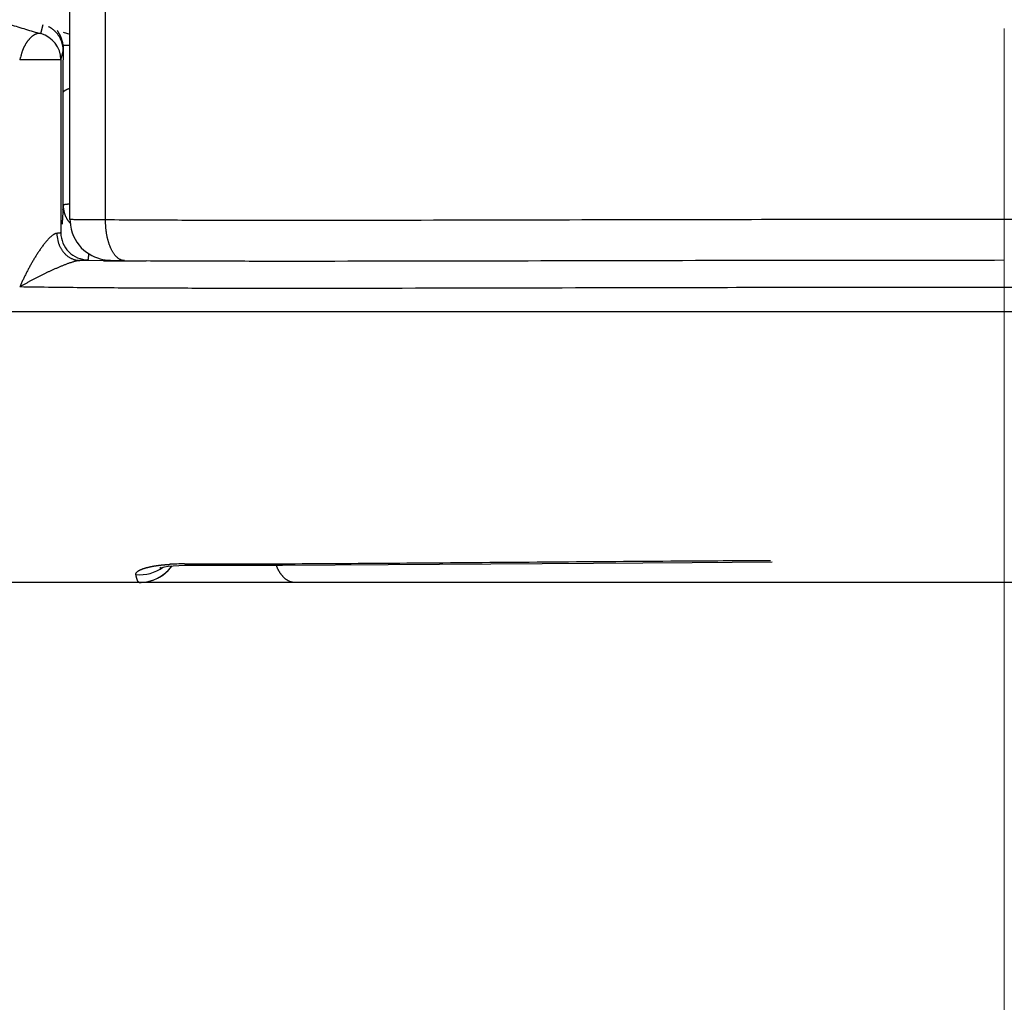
# Model space of a CAD drawing. Header units: millimetres. Extents: x 0 to 1076, y 0 to 742.
# Tile 114 of 127: x 723.98 to 731.25, y 363.5 to 370.75. Entities that reach past the tile are written whole.
import ezdxf

# ---------------------------------------------------------------- set-up
doc = ezdxf.new("R2010")
doc.units = ezdxf.units.MM
doc.header["$LTSCALE"] = 0.454724
doc.linetypes.add('CENTER', pattern=[50.8, 31.75, -6.35, 6.35, -6.35])
doc.layers.add('NoLayerName_001', color=7, linetype='Continuous')

msp = doc.modelspace()

# ---------------------------------------------------------------- linework, layer by layer
at = {"layer": 'NoLayerName_001', "color": 4, "linetype": 'CENTER', "lineweight": 13}
msp.add_line((731.25, 356.25), (731.25, 560), dxfattribs=at)
at = {"layer": 'NoLayerName_001', "color": 60, "linetype": 'Continuous', "lineweight": 25}
for p, q in [((724.35, 369.279018), (724.35, 395.35)), ((724.612963, 369.27566), (724.612963, 389.85)), ((724.134532, 370.650618), (724.151902, 370.717794)), ((724.298831, 370.660831), (724.35, 370.645965)), ((724.301918, 370.543458), (724.302291, 370.562393)), ((724.28265, 370.457496), (724.291328, 370.491108)), ((724.291328, 370.491108), (724.3, 370.524693)), ((724.3, 370.524677), (724.3, 370.500028)), ((724.28265, 370.457496), (723.978777, 370.457496)), ((724.28265, 370.457496), (724.28265, 369.181229)), ((724.3, 370.212571), (724.30022, 370.267163)), ((724.30022, 370.267163), (724.300458, 370.321671)), ((724.3, 369.383733), (724.3, 370.212571)), ((724.596488, 368.974908), (724.423716, 368.976567)), ((720.343477, 368.6), (742.156523, 368.599999)), ((725.196295, 366.737097), (725.233714, 366.737062)), ((725.201481, 366.727161), (725.233856, 366.727415)), ((725.233714, 366.737062), (725.39367, 366.737046)), ((728.217056, 366.74365), (728.944842, 366.748304)), ((728.944842, 366.748304), (729.535797, 366.751377)), ((725.012001, 366.640196), (725.034628, 366.654648)), ((742.25, 366.6), (720.25, 366.6))]:
    msp.add_line(p, q, dxfattribs=at)
for points in [[(724.350001, 369.279019), (724.350341, 369.264739), (724.353119, 369.23587), (724.358506, 369.208079)], [(724.358506, 369.208079), (724.366278, 369.181527), (724.376221, 369.156342), (724.38813, 369.132625), (724.401814, 369.110455), (724.417092, 369.089896), (724.43381, 369.070981), (724.451885, 369.05369), (724.471023, 369.038194), (724.491012, 369.02454), (724.511451, 369.012842), (724.531899, 369.003138), (724.552198, 368.995279), (724.572465, 368.989045), (724.591679, 368.984519), (724.609329, 368.981474), (724.624855, 368.979603), (724.63719, 368.978576), (724.648731, 368.97789), (724.661141, 368.97735), (724.67513, 368.976895), (724.691548, 368.976493), (724.710429, 368.976149), (724.75289, 368.975669)], [(725.019781, 366.71063), (725.013997, 366.708267), (725.01621, 366.708902), (725.027539, 366.711674)], [(725.027539, 366.711674), (725.047596, 366.715474), (725.076023, 366.719486), (725.111808, 366.723049), (725.154042, 366.725693), (725.201481, 366.727161)], [(725.034628, 366.654648), (725.055549, 366.670791), (725.074759, 366.688501)], [(725.074759, 366.688501), (725.09207, 366.707475), (725.103383, 366.72221)], [(725.233825, 366.727414), (725.919515, 366.728457), (726.699966, 366.732701), (728.217056, 366.74365)], [(724.861991, 366.599999), (724.876533, 366.600352), (724.906149, 366.603267), (724.934671, 366.608936), (724.961914, 366.617129), (724.98773, 366.627621), (725.012001, 366.640196)]]:
    msp.add_lwpolyline(points, dxfattribs=at)
for centre, radius, start, end in [((724.09865, 370.522118), 0.20282, 53.3934391, 62.4574518), ((724.082711, 370.457511), 0.199939, 359.9955444, 74.9782743), ((724.098053, 370.52423), 0.201949, 12.4955907, 24.8643417), ((724.099774, 370.524425), 0.200226, 0.0723052, 12.5476875), ((724.037547, 370.530443), 0.262404, 6.8683117, 8.8610517), ((714.08327, 370.905074), 10.224765, 357.8941543, 358.0793832), ((724.416992, 367.434278), 3.129812, 91.2391708, 92.1001979), ((718.5687, 369.634673), 5.736791, 357.1508453, 357.4929529), ((724.486805, 369.179144), 0.233728, 180.6447257, 193.3726023), ((724.482693, 369.181341), 0.200039, 180.0320249, 270.0511266), ((725.543702, 479.603427), 110.632574, 269.50943924, 269.67328135), ((724.863704, 366.958771), 0.302147, 264.9348164, 305.3469625), ((724.861992, 366.899999), 0.3, 270.0000007, 323.5052323), ((725.18391, 365.112026), 1.624933, 91.5348133, 93.3109385), ((725.193363, 364.798134), 1.938967, 89.9133466, 91.5655984)]:
    msp.add_arc(centre, radius, start, end, dxfattribs=at)
for points, knots in [([(722.577679, 371.430504), (722.5925, 371.41783), (722.621951, 371.392248), (722.66731, 371.355261), (722.713331, 371.319083), (722.760103, 371.283854), (722.80755, 371.249521), (722.855641, 371.216085), (722.904331, 371.183533), (722.953581, 371.15185), (723.003362, 371.121028), (723.053652, 371.091062), (723.104429, 371.061943), (723.155673, 371.033664), (723.207363, 371.006216), (723.259479, 370.979591), (723.311999, 370.953782), (723.364906, 370.928779), (723.418174, 370.904557), (723.471782, 370.881093), (723.525709, 370.858363), (723.579933, 370.836343), (723.634432, 370.815009), (723.689185, 370.794338), (723.744172, 370.774304), (723.799376, 370.754888), (723.854786, 370.736077), (723.91039, 370.717855), (723.966174, 370.700201), (724.022134, 370.683121), (724.078234, 370.66652), (724.115779, 370.655961), (724.134532, 370.650618)], [0, 0, 0, 0, 0.05850232, 0.11702175, 0.17555868, 0.23411133, 0.2926759, 0.35124664, 0.40981593, 0.46837487, 0.52692114, 0.58545824, 0.64398901, 0.70251542, 0.76103859, 0.81955883, 0.87807569, 0.93658941, 0.99510313, 1.05361929, 1.11213905, 1.1706623, 1.22918772, 1.28771288, 1.34623451, 1.404752, 1.46326656, 1.52177889, 1.58028907, 1.63879662, 1.69730051, 1.75579917, 1.75579917, 1.75579917, 1.75579917]), ([(724.134532, 370.650618), (724.132571, 370.650976), (724.128665, 370.651849), (724.122656, 370.652215), (724.116645, 370.652032), (724.110691, 370.651199), (724.104868, 370.64976), (724.099203, 370.647799), (724.093709, 370.645397), (724.088392, 370.642633), (724.083249, 370.639572), (724.078281, 370.636247), (724.073479, 370.63269), (724.068833, 370.628933), (724.064331, 370.625008), (724.059963, 370.620935), (724.055729, 370.616725), (724.051624, 370.61239), (724.047643, 370.607941), (724.043782, 370.603387), (724.040036, 370.59874), (724.036403, 370.594005), (724.032885, 370.589184), (724.029479, 370.584283), (724.026186, 370.579304), (724.023004, 370.574251), (724.019932, 370.569129), (724.016972, 370.563941), (724.014129, 370.558688), (724.011405, 370.553375), (724.008804, 370.548002), (724.00633, 370.542574), (724.003985, 370.537093), (724.001774, 370.53156), (723.999681, 370.525982), (723.997694, 370.520366), (723.995798, 370.514715), (723.99398, 370.509036), (723.992225, 370.503333), (723.990517, 370.497613), (723.98941, 370.49379), (723.988852, 370.491878)], [0, 0, 0, 0, 0.005978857, 0.011984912, 0.017998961, 0.023999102, 0.029981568, 0.035967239, 0.041961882, 0.047954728, 0.053934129, 0.059907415, 0.065880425, 0.071854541, 0.077827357, 0.083797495, 0.089766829, 0.095736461, 0.10170653, 0.107676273, 0.113644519, 0.119611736, 0.125578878, 0.13154669, 0.137515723, 0.143486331, 0.149458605, 0.155431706, 0.161404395, 0.167375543, 0.173344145, 0.179309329, 0.185270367, 0.191227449, 0.197183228, 0.203140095, 0.209099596, 0.215062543, 0.221029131, 0.226999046, 0.232971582, 0.232971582, 0.232971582, 0.232971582]), ([(724.219595, 370.684932), (724.221318, 370.683604), (724.224804, 370.680987), (724.229838, 370.676796), (724.23476, 370.672448), (724.239543, 370.667921), (724.244185, 370.663233), (724.248677, 370.658389), (724.253014, 370.653398), (724.25719, 370.648269), (724.261196, 370.643008), (724.265027, 370.637626), (724.268675, 370.632129), (724.272136, 370.626527), (724.275394, 370.620825), (724.278476, 370.615045), (724.280332, 370.6111), (724.281282, 370.609143)], [0, 0, 0, 0, 0.0065264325, 0.0130752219, 0.019643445, 0.0262279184, 0.0328252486, 0.0394318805, 0.0460441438, 0.0526582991, 0.0592705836, 0.0658772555, 0.0724746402, 0.0790591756, 0.0856274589, 0.0921762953, 0.0987027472, 0.0987027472, 0.0987027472, 0.0987027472]), ([(724.255444, 370.673494), (724.256513, 370.671978), (724.258679, 370.668964), (724.261758, 370.664325), (724.264733, 370.659617), (724.267587, 370.654831), (724.270322, 370.649972), (724.272937, 370.645044), (724.275431, 370.640048), (724.277805, 370.63499), (724.280057, 370.629872), (724.282189, 370.6247), (724.284199, 370.619477), (724.286089, 370.614208), (724.287857, 370.608896), (724.289504, 370.603546), (724.291031, 370.598162), (724.292435, 370.592747), (724.293719, 370.587307), (724.294878, 370.581844), (724.29593, 370.576365), (724.296513, 370.572695), (724.296819, 370.570864)], [0, 0, 0, 0, 0.005565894, 0.011132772, 0.01670148, 0.022272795, 0.027847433, 0.03342605, 0.039009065, 0.044596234, 0.050187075, 0.05578098, 0.061377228, 0.06697499, 0.07257334, 0.078171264, 0.083767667, 0.089361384, 0.094951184, 0.100535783, 0.106113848, 0.111684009, 0.111684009, 0.111684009, 0.111684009]), ([(724.300458, 370.321671), (724.300693, 370.369726), (724.300883, 370.42887), (724.301374, 370.495406), (724.301626, 370.521281), (724.301826, 370.536065), (724.301918, 370.543458)], [0, 0, 0, 0, 0.144165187, 0.177433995, 0.199613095, 0.221792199, 0.221792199, 0.221792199, 0.221792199]), ([(723.988852, 370.491878), (723.987204, 370.486136), (723.985022, 370.478476), (723.982241, 370.468918), (723.980544, 370.463195), (723.979362, 370.459396), (723.978777, 370.457496)], [0, 0, 0, 0, 0.0179227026, 0.0238946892, 0.0298637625, 0.0358291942, 0.0358291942, 0.0358291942, 0.0358291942]), ([(724.3, 370.212601), (724.30009, 370.213429), (724.300168, 370.2151), (724.300898, 370.217517), (724.301926, 370.219835), (724.303271, 370.222045), (724.304864, 370.224146), (724.306662, 370.226135), (724.308616, 370.228006), (724.310678, 370.229753), (724.312805, 370.231375), (724.314963, 370.232873), (724.31714, 370.234252), (724.319337, 370.235526), (724.321554, 370.23671), (724.323793, 370.237818), (724.326055, 370.238867), (724.328342, 370.23987), (724.330651, 370.240842), (724.332983, 370.241784), (724.335337, 370.242696), (724.337708, 370.243579), (724.340095, 370.244431), (724.342494, 370.245254), (724.344903, 370.246046), (724.347318, 370.246811), (724.348936, 370.247293), (724.349743, 370.247537)], [0, 0, 0, 0, 0.002499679, 0.0049914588, 0.0075166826, 0.0100960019, 0.0127327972, 0.0154171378, 0.0181292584, 0.0208422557, 0.0235240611, 0.0261481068, 0.0287207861, 0.0312555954, 0.0337648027, 0.0362594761, 0.0387495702, 0.0412440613, 0.0437494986, 0.0462655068, 0.0487900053, 0.0513208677, 0.0538559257, 0.0563929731, 0.0589297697, 0.0614640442, 0.0639934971, 0.0639934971, 0.0639934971, 0.0639934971]), ([(724.301829, 369.385516), (724.301564, 369.385369), (724.301033, 369.385096), (724.300266, 369.38457), (724.300113, 369.383985), (724.3, 369.383733)], [0, 0, 0, 0, 0.00091099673, 0.0018194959, 0.00264639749, 0.00264639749, 0.00264639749, 0.00264639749]), ([(724.3, 369.383733), (724.300011, 369.38261), (724.300017, 369.380363), (724.300114, 369.376993), (724.300264, 369.373622), (724.300474, 369.370251), (724.300742, 369.366884), (724.301068, 369.36352), (724.301452, 369.360161), (724.301893, 369.356809), (724.302391, 369.353465), (724.302944, 369.35013), (724.303554, 369.346806), (724.304218, 369.343495), (724.304939, 369.340198), (724.305708, 369.336914), (724.306273, 369.334739), (724.306549, 369.33365)], [0, 0, 0, 0, 0.0033688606, 0.0067407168, 0.0101151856, 0.0134918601, 0.0168703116, 0.020250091, 0.0236307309, 0.0270117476, 0.0303926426, 0.0337729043, 0.0371520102, 0.0405294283, 0.0439046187, 0.0472770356, 0.0506461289, 0.0506461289, 0.0506461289, 0.0506461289]), ([(724.349664, 369.392306), (724.348375, 369.392214), (724.346442, 369.392078), (724.343864, 369.391886), (724.34193, 369.391738), (724.339997, 369.391586), (724.338063, 369.391427), (724.336131, 369.391261), (724.334199, 369.391089), (724.332269, 369.390907), (724.330339, 369.390717), (724.328412, 369.390516), (724.326486, 369.390305), (724.324562, 369.390082), (724.32264, 369.389847), (724.32072, 369.389598), (724.318804, 369.389336), (724.316889, 369.389058), (724.314978, 369.388764), (724.313068, 369.388447), (724.311161, 369.388105), (724.309255, 369.387731), (724.307351, 369.387327), (724.305461, 369.386869), (724.303593, 369.386322), (724.302422, 369.385769), (724.301829, 369.385516)], [0, 0, 0, 0, 0.0038765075, 0.0058155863, 0.0077550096, 0.0096946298, 0.0116343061, 0.0135739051, 0.0155133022, 0.0174523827, 0.0193910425, 0.0213291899, 0.0232667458, 0.0252036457, 0.0271398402, 0.0290752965, 0.0310099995, 0.0329439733, 0.0348777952, 0.0368126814, 0.0387500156, 0.0406913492, 0.0426383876, 0.04458765, 0.0465287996, 0.0484630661, 0.0484630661, 0.0484630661, 0.0484630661]), ([(724.2984, 369.349517), (724.298222, 369.346046), (724.297873, 369.339104), (724.297312, 369.328693), (724.296728, 369.318284), (724.296216, 369.30961), (724.295789, 369.302672), (724.295459, 369.297469), (724.295118, 369.292266), (724.294765, 369.287065), (724.294399, 369.281864), (724.294019, 369.276665), (724.293625, 369.271467), (724.293214, 369.26627), (724.292787, 369.261074), (724.292342, 369.25588), (724.291881, 369.250687), (724.291554, 369.247228), (724.291393, 369.245497)], [0, 0, 0, 0, 0.010425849, 0.020851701, 0.031277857, 0.041704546, 0.04691803, 0.052131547, 0.057345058, 0.062558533, 0.067771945, 0.072985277, 0.07819852, 0.083411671, 0.088624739, 0.093837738, 0.099050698, 0.104263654, 0.104263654, 0.104263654, 0.104263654]), ([(724.306549, 369.33365), (724.307112, 369.331637), (724.308194, 369.32759), (724.310104, 369.321594), (724.312187, 369.315637), (724.314467, 369.309739), (724.316934, 369.303903), (724.319585, 369.29814), (724.322415, 369.292458), (724.325421, 369.286865), (724.328598, 369.28137), (724.331941, 369.275981), (724.335449, 369.270707), (724.339114, 369.265555), (724.342938, 369.260539), (724.346894, 369.255645), (724.349682, 369.25252), (724.351055, 369.250943)], [0, 0, 0, 0, 0.0062721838, 0.0125646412, 0.0188745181, 0.0251987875, 0.0315342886, 0.0378777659, 0.0442259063, 0.0505753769, 0.056922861, 0.063265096, 0.0695989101, 0.0759212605, 0.082229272, 0.0885202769, 0.0947918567, 0.0947918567, 0.0947918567, 0.0947918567]), ([(724.612963, 369.27566), (724.59273, 369.275739), (724.55631, 369.275854), (724.509098, 369.276125), (724.474029, 369.276381), (724.448401, 369.276616), (724.428168, 369.276839), (724.413328, 369.277026), (724.402536, 369.277184), (724.394447, 369.277318), (724.385004, 369.277501), (724.376908, 369.277672), (724.36883, 369.277854), (724.363416, 369.278154), (724.358045, 369.278158), (724.353998, 369.278499), (724.351356, 369.278854), (724.35, 369.279018)], [0, 0, 0, 0, 0.060700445, 0.109260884, 0.141635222, 0.16591311, 0.186146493, 0.20233936, 0.210434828, 0.218525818, 0.226610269, 0.238769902, 0.242817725, 0.25085198, 0.25502987, 0.25892511, 0.263024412, 0.263024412, 0.263024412, 0.263024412]), ([(724.613106, 369.257834), (724.613061, 369.260806), (724.612931, 369.266747), (724.612966, 369.272689), (724.612963, 369.27566)], [0, 0, 0, 0, 0.0089144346, 0.0178269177, 0.0178269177, 0.0178269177, 0.0178269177]), ([(731.249999, 369.279408), (730.453554, 369.278555), (728.683674, 369.277922), (726.736811, 369.271065), (725.409401, 369.271852), (724.966931, 369.273229), (724.701455, 369.275096), (724.612963, 369.27566)], [0, 0, 0, 0, 2.38933757, 5.30963909, 5.84060559, 6.37156962, 6.63705126, 6.63705126, 6.63705126, 6.63705126]), ([(724.75289, 368.975671), (724.749923, 368.975901), (724.743941, 368.976077), (724.735157, 368.978053), (724.726637, 368.980901), (724.718508, 368.984723), (724.710824, 368.989335), (724.703592, 368.994616), (724.696801, 369.000442), (724.690434, 369.006718), (724.684475, 369.013377), (724.678896, 369.020356), (724.673666, 369.027598), (724.668755, 369.035054), (724.664146, 369.042696), (724.659821, 369.050501), (724.655759, 369.058445), (724.651939, 369.066508), (724.648344, 369.074672), (724.644968, 369.082929), (724.641804, 369.091272), (724.638844, 369.099694), (724.63608, 369.108188), (724.633505, 369.116747), (724.631112, 369.125363), (724.628892, 369.134029), (724.626838, 369.142739), (724.624943, 369.151485), (724.623198, 369.160261), (724.621596, 369.16906), (724.620135, 369.177879), (724.618813, 369.186716), (724.61763, 369.195569), (724.616583, 369.204437), (724.615671, 369.213316), (724.614893, 369.222207), (724.614246, 369.231105), (724.613733, 369.240011), (724.613334, 369.24892), (724.613192, 369.254864), (724.613106, 369.257834)], [0, 0, 0, 0, 0.008927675, 0.017899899, 0.02688634, 0.035843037, 0.044785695, 0.053733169, 0.062676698, 0.071606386, 0.080535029, 0.089467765, 0.098399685, 0.10732375, 0.116244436, 0.125165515, 0.13408761, 0.143008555, 0.151927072, 0.160845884, 0.169767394, 0.178693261, 0.187624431, 0.196561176, 0.20550313, 0.214449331, 0.223398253, 0.232347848, 0.241295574, 0.250238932, 0.259177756, 0.26811266, 0.277044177, 0.285972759, 0.294898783, 0.303822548, 0.312744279, 0.32166413, 0.330582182, 0.339498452, 0.339498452, 0.339498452, 0.339498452]), ([(737.887037, 369.27566), (737.798545, 369.275096), (737.533069, 369.273232), (737.090599, 369.271838), (734.966742, 369.270855), (733.019877, 369.276821), (731.249999, 369.279408)], [0, 0, 0, 0, 0.2654817, 0.79644585, 1.32741246, 6.63705237, 6.63705237, 6.63705237, 6.63705237]), ([(724.224475, 369.164157), (724.220985, 369.161535), (724.21385, 369.156477), (724.204035, 369.147743), (724.194637, 369.13856), (724.185651, 369.128964), (724.176941, 369.119138), (724.168501, 369.109105), (724.160295, 369.098895), (724.15229, 369.088531), (724.144452, 369.078041), (724.136768, 369.067434), (724.129231, 369.056717), (724.121834, 369.045898), (724.114569, 369.034986), (724.107429, 369.023988), (724.100407, 369.012913), (724.093495, 369.001768), (724.086686, 368.990562), (724.079972, 368.979301), (724.07335, 368.967989), (724.066819, 368.956627), (724.060377, 368.945216), (724.054021, 368.933758), (724.047751, 368.922254), (724.041564, 368.910706), (724.035458, 368.899114), (724.029432, 368.88748), (724.023483, 368.875806), (724.017611, 368.864092), (724.011818, 368.852338), (724.006105, 368.840545), (724.000473, 368.828713), (723.994921, 368.816844), (723.989454, 368.804936), (723.984059, 368.792995), (723.980545, 368.784999), (723.978777, 368.781005)], [0, 0, 0, 0, 0.013094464, 0.026210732, 0.039357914, 0.052511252, 0.065638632, 0.07874514, 0.091840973, 0.10493355, 0.118027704, 0.131125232, 0.14422669, 0.157332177, 0.170441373, 0.183553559, 0.196667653, 0.209782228, 0.222895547, 0.236005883, 0.249113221, 0.262218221, 0.275321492, 0.288423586, 0.301525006, 0.314626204, 0.327727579, 0.340829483, 0.353932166, 0.367035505, 0.380139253, 0.393243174, 0.406347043, 0.419450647, 0.432553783, 0.445656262, 0.458757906, 0.458757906, 0.458757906, 0.458757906]), ([(724.253001, 369.176514), (724.252482, 369.176462), (724.251441, 369.176379), (724.249893, 369.176127), (724.248356, 369.175813), (724.246833, 369.175432), (724.245325, 369.174999), (724.243832, 369.174518), (724.242355, 369.17399), (724.240894, 369.173419), (724.239448, 369.172808), (724.238017, 369.172158), (724.2366, 369.171473), (724.235198, 369.170756), (724.233811, 369.170008), (724.232437, 369.169234), (724.231077, 369.168434), (724.229731, 369.167613), (724.228397, 369.166772), (724.227077, 369.165914), (724.225769, 369.165044), (724.224907, 369.164451), (724.224475, 369.164157)], [0, 0, 0, 0, 0.0015653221, 0.0031321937, 0.0047010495, 0.0062708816, 0.0078397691, 0.0094076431, 0.0109754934, 0.0125440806, 0.0141139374, 0.0156853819, 0.0172585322, 0.0188333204, 0.0204095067, 0.0219866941, 0.0235643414, 0.0251417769, 0.0267182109, 0.0282927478, 0.029864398, 0.0314320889, 0.0314320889, 0.0314320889, 0.0314320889]), ([(724.28265, 369.181229), (724.282472, 369.18098), (724.28217, 369.180297), (724.281001, 369.180097), (724.279927, 369.179816), (724.278851, 369.179573), (724.277856, 369.17935), (724.276905, 369.179149), (724.275977, 369.178966), (724.275051, 369.178798), (724.274109, 369.178641), (724.273147, 369.178494), (724.272167, 369.178356), (724.27117, 369.178225), (724.270161, 369.178101), (724.269143, 369.177983), (724.268119, 369.177871), (724.267093, 369.177763), (724.266068, 369.177658), (724.265047, 369.177557), (724.264031, 369.177457), (724.263019, 369.177361), (724.262011, 369.177266), (724.261006, 369.177174), (724.260004, 369.177085), (724.259004, 369.176997), (724.258005, 369.176912), (724.257006, 369.176828), (724.256007, 369.176747), (724.255007, 369.176667), (724.254005, 369.176589), (724.253336, 369.176539), (724.253001, 369.176514)], [0, 0, 0, 0, 0.0009175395, 0.0020642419, 0.0032477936, 0.0043358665, 0.0053498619, 0.0063136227, 0.0072510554, 0.0081861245, 0.0091393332, 0.0101133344, 0.0111050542, 0.012111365, 0.0131290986, 0.0141550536, 0.0151860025, 0.0162186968, 0.0172498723, 0.0182764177, 0.0192974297, 0.0203135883, 0.0213256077, 0.0223342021, 0.0233400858, 0.0243439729, 0.0253465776, 0.0263486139, 0.0273507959, 0.0283538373, 0.0293584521, 0.0303653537, 0.0303653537, 0.0303653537, 0.0303653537]), ([(724.259414, 369.125087), (724.260209, 369.12203), (724.261707, 369.115873), (724.264535, 369.106772), (724.267714, 369.097744), (724.271301, 369.088835), (724.275272, 369.080067), (724.279629, 369.071472), (724.284362, 369.063076), (724.289468, 369.054909), (724.294941, 369.046999), (724.300776, 369.039375), (724.306966, 369.032065), (724.313508, 369.025098), (724.320394, 369.018502), (724.327619, 369.012307), (724.335167, 369.006534), (724.34302, 369.001201), (724.351161, 368.996329), (724.359574, 368.991937), (724.36824, 368.988046), (724.377136, 368.984678), (724.386227, 368.981854), (724.395472, 368.979588), (724.40483, 368.97793), (724.414254, 368.9768), (724.42057, 368.976668), (724.423718, 368.976525)], [0, 0, 0, 0, 0.009474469, 0.019003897, 0.028576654, 0.038181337, 0.047806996, 0.057443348, 0.067081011, 0.076711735, 0.086328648, 0.095926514, 0.105501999, 0.115053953, 0.124583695, 0.134094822, 0.143591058, 0.153076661, 0.162557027, 0.172038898, 0.18153057, 0.191039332, 0.200557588, 0.210072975, 0.219575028, 0.22905591, 0.238511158, 0.238511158, 0.238511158, 0.238511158]), ([(724.487472, 369.026915), (724.487423, 369.026152), (724.487328, 369.024626), (724.487175, 369.022337), (724.487017, 369.020049), (724.486851, 369.017762), (724.486677, 369.015474), (724.486496, 369.013188), (724.486306, 369.010901), (724.486107, 369.008616), (724.485898, 369.006331), (724.48568, 369.004047), (724.485452, 369.001764), (724.485213, 368.999482), (724.484963, 368.997201), (724.484702, 368.994922), (724.484429, 368.992644), (724.484144, 368.990368), (724.483846, 368.988093), (724.483535, 368.98582), (724.483213, 368.983549), (724.482984, 368.982037), (724.482871, 368.981281)], [0, 0, 0, 0, 0.0022936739, 0.0045873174, 0.0068809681, 0.0091746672, 0.0114684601, 0.0137623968, 0.0160565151, 0.0183507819, 0.0206451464, 0.0229395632, 0.0252339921, 0.0275283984, 0.0298227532, 0.0321170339, 0.0344112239, 0.0367053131, 0.0389992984, 0.0412931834, 0.0435869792, 0.0458807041, 0.0458807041, 0.0458807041, 0.0458807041]), ([(724.423718, 368.976525), (724.420121, 368.976183), (724.412883, 368.975756), (724.402229, 368.973562), (724.391654, 368.971121), (724.381176, 368.968311), (724.370775, 368.965255), (724.360435, 368.961993), (724.350152, 368.958548), (724.339919, 368.954944), (724.329732, 368.951206), (724.319585, 368.947358), (724.309472, 368.943427), (724.29939, 368.939424), (724.289338, 368.935351), (724.279315, 368.931211), (724.269319, 368.927008), (724.259349, 368.922745), (724.249404, 368.918424), (724.239482, 368.914048), (724.229582, 368.909621), (724.219705, 368.905144), (724.209848, 368.900621), (724.20001, 368.896054), (724.190192, 368.891447), (724.180393, 368.8868), (724.170612, 368.882115), (724.16085, 368.877391), (724.151106, 368.872629), (724.14138, 368.867831), (724.131673, 368.862995), (724.121983, 368.858123), (724.112312, 368.853216), (724.102658, 368.848274), (724.093022, 368.843297), (724.083404, 368.838286), (724.073803, 368.833241), (724.06422, 368.828164), (724.054655, 368.823052), (724.045105, 368.817911), (724.038757, 368.814452), (724.03558, 368.812726)], [0, 0, 0, 0, 0.010840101, 0.021709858, 0.032567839, 0.043409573, 0.054247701, 0.065088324, 0.075932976, 0.086781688, 0.097633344, 0.108485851, 0.119336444, 0.13018409, 0.141029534, 0.151873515, 0.162716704, 0.17355971, 0.184403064, 0.195246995, 0.206091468, 0.216936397, 0.227781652, 0.238627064, 0.249472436, 0.260317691, 0.271162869, 0.282008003, 0.292853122, 0.303698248, 0.314543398, 0.325388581, 0.336233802, 0.34707906, 0.357924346, 0.368769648, 0.379614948, 0.390460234, 0.401305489, 0.412150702, 0.422995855, 0.422995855, 0.422995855, 0.422995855]), ([(724.482871, 368.98129), (724.482421, 368.981059), (724.48156, 368.980486), (724.480069, 368.980292), (724.47865, 368.979982), (724.47721, 368.97978), (724.475728, 368.979598), (724.474225, 368.979441), (724.472726, 368.979291), (724.471239, 368.979151), (724.469761, 368.979018), (724.468288, 368.978893), (724.466815, 368.978774), (724.46534, 368.97866), (724.463861, 368.978552), (724.46238, 368.978448), (724.460897, 368.978349), (724.459412, 368.978254), (724.457925, 368.978163), (724.456437, 368.978075), (724.454451, 368.977962), (724.451968, 368.977828), (724.448989, 368.977676), (724.446012, 368.97753), (724.442541, 368.977365), (724.438577, 368.977186), (724.434119, 368.976995), (724.429661, 368.976815), (724.426194, 368.976681), (724.424212, 368.976608), (724.423716, 368.97659)], [0, 0, 0, 0, 0.0015188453, 0.003040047, 0.0044349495, 0.0058893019, 0.0073948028, 0.0089159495, 0.0104232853, 0.0119150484, 0.0133966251, 0.0148733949, 0.016350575, 0.017830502, 0.0193129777, 0.0207977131, 0.0222844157, 0.0237727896, 0.0252625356, 0.0267533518, 0.0282449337, 0.0312291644, 0.0342127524, 0.0371937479, 0.0401722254, 0.0446364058, 0.0490979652, 0.0535587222, 0.0580204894, 0.0595082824, 0.0595082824, 0.0595082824, 0.0595082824]), ([(731.25, 368.977556), (730.489541, 368.976768), (728.715133, 368.976136), (726.771742, 368.969285), (725.419811, 368.970244), (725.081833, 368.971973), (724.912843, 368.972652)], [0, 0, 0, 0, 2.28137969, 5.32322013, 5.83019435, 6.33716713, 6.33716713, 6.33716713, 6.33716713]), ([(724.03558, 368.812726), (724.032409, 368.81099), (724.026064, 368.807525), (724.016572, 368.802279), (724.007095, 368.797005), (723.997639, 368.791697), (723.988198, 368.786361), (723.981922, 368.782772), (723.978782, 368.780981)], [0, 0, 0, 0, 0.0108450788, 0.021690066, 0.0325349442, 0.0433796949, 0.054224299, 0.0650687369, 0.0650687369, 0.0650687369, 0.0650687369]), ([(731.25, 368.777586), (730.522874, 368.776894), (728.745454, 368.776413), (726.806456, 368.769431), (725.432991, 368.770267), (725.029027, 368.771392), (724.70586, 368.773188), (724.463491, 368.775101), (724.221128, 368.777547), (724.059561, 368.779899), (723.978777, 368.780985)], [0, 0, 0, 0, 2.18137905, 5.33225677, 5.81701445, 6.30177352, 6.54415132, 6.7865275, 7.02890244, 7.27127725, 7.27127725, 7.27127725, 7.27127725]), ([(738.521223, 368.780992), (738.440439, 368.779907), (738.278872, 368.777556), (738.036508, 368.775111), (737.79414, 368.773198), (737.470973, 368.7714), (737.067009, 368.770277), (736.339878, 368.769801), (734.481667, 368.772852), (732.704252, 368.777528), (731.330792, 368.777577), (731.25, 368.777586)], [0, 0, 0, 0, 0.24237483, 0.48474979, 0.72712598, 0.96950379, 1.45426286, 1.93902055, 3.15089686, 7.02890211, 7.27127753, 7.27127753, 7.27127753, 7.27127753]), ([(725.39367, 366.737046), (725.531306, 366.737329), (725.806579, 366.737629), (726.357121, 366.740342), (727.38937, 366.747949), (728.490426, 366.757519), (729.316236, 366.761845), (729.522688, 366.763016)], [0, 0, 0, 0, 0.41290918, 0.8258188, 1.65164254, 3.50974147, 4.12910577, 4.12910577, 4.12910577, 4.12910577]), ([(724.837028, 366.657804), (724.836951, 366.659229), (724.836526, 366.662104), (724.837521, 366.66637), (724.839273, 366.670318), (724.841755, 366.673851), (724.844655, 366.677021), (724.847811, 366.679929), (724.85116, 366.682591), (724.85466, 366.685039), (724.858274, 366.687313), (724.861971, 366.689446), (724.865741, 366.691448), (724.869571, 366.693333), (724.873452, 366.695114), (724.877372, 366.696806), (724.881323, 366.698419), (724.885303, 366.699957), (724.889308, 366.701426), (724.893336, 366.702832), (724.897384, 366.704179), (724.901449, 366.705473), (724.905528, 366.706719), (724.909622, 366.707918), (724.913728, 366.709074), (724.917845, 366.710188), (724.921974, 366.711262), (724.926112, 366.7123), (724.930258, 366.713303), (724.934412, 366.714273), (724.938574, 366.715212), (724.942742, 366.71612), (724.946917, 366.716998), (724.951098, 366.717847), (724.955286, 366.718668), (724.959478, 366.719462), (724.963676, 366.720229), (724.967878, 366.720971), (724.972085, 366.721687), (724.976296, 366.722382), (724.979107, 366.722823), (724.980512, 366.723046)], [0, 0, 0, 0, 0.004282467, 0.008616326, 0.012910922, 0.017195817, 0.021498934, 0.025784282, 0.030055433, 0.034324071, 0.038592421, 0.042859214, 0.047126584, 0.051395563, 0.055665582, 0.059934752, 0.064202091, 0.068468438, 0.072734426, 0.077000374, 0.081266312, 0.085532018, 0.089797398, 0.094062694, 0.098328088, 0.102593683, 0.106859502, 0.111125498, 0.115391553, 0.119657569, 0.123923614, 0.12818977, 0.132456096, 0.136722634, 0.140989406, 0.145256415, 0.149523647, 0.15379107, 0.158058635, 0.162326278, 0.166593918, 0.166593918, 0.166593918, 0.166593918]), ([(724.980512, 366.723046), (724.981918, 366.723262), (724.984729, 366.723699), (724.98895, 366.724323), (724.993174, 366.72493), (724.9974, 366.725515), (725.001628, 366.726085), (725.004448, 366.726447), (725.005858, 366.72663)], [0, 0, 0, 0, 0.0042675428, 0.008534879, 0.0128018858, 0.0170684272, 0.0213343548, 0.0255995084, 0.0255995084, 0.0255995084, 0.0255995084]), ([(725.005858, 366.72663), (725.007257, 366.726806), (725.010053, 366.727162), (725.01425, 366.72767), (725.018449, 366.728163), (725.02265, 366.728638), (725.026853, 366.729098), (725.031058, 366.729542), (725.035265, 366.72997), (725.039473, 366.730383), (725.043682, 366.730781), (725.047893, 366.731165), (725.052106, 366.731533), (725.056319, 366.731888), (725.060534, 366.732229), (725.06475, 366.732556), (725.068966, 366.73287), (725.073184, 366.733171), (725.077403, 366.733459), (725.081622, 366.733735), (725.085842, 366.733999), (725.088656, 366.734163), (725.090063, 366.734247)], [0, 0, 0, 0, 0.0042278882, 0.0084557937, 0.0126837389, 0.0169117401, 0.0211398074, 0.0253679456, 0.0295961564, 0.0338244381, 0.0380527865, 0.042281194, 0.0465096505, 0.0507381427, 0.0549666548, 0.0591951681, 0.0634236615, 0.0676521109, 0.0718804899, 0.0761087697, 0.0803369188, 0.0845649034, 0.0845649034, 0.0845649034, 0.0845649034]), ([(725.196295, 366.737097), (725.196873, 366.736802), (725.198025, 366.736203), (725.199779, 366.735357), (725.20155, 366.734545), (725.20334, 366.733774), (725.20515, 366.733042), (725.206978, 366.732352), (725.208825, 366.731705), (725.210689, 366.7311), (725.212568, 366.73054), (725.214461, 366.730023), (725.216367, 366.729553), (725.218283, 366.729128), (725.220209, 366.72875), (725.222143, 366.72842), (725.224083, 366.728137), (725.226027, 366.727904), (725.227975, 366.72772), (725.229925, 366.727589), (725.231875, 366.727502), (725.233176, 366.727495), (725.233825, 366.727485)], [0, 0, 0, 0, 0.0019472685, 0.0038943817, 0.0058420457, 0.0077910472, 0.0097422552, 0.0116964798, 0.013653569, 0.0156129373, 0.0175740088, 0.0195362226, 0.0214990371, 0.0234619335, 0.0254244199, 0.0273860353, 0.0293463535, 0.0313049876, 0.0332615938, 0.0352158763, 0.0371675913, 0.0391165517, 0.0391165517, 0.0391165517, 0.0391165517]), ([(726.009412, 366.6), (726.007213, 366.600083), (726.002802, 366.600131), (725.996217, 366.600916), (725.989681, 366.602097), (725.983227, 366.60373), (725.976887, 366.60577), (725.970692, 366.608198), (725.964669, 366.610996), (725.958828, 366.614134), (725.953172, 366.617585), (725.947702, 366.621322), (725.942417, 366.625319), (725.937317, 366.62955), (725.932401, 366.633988), (725.927668, 366.638612), (725.923114, 366.643405), (725.918735, 366.648356), (725.914526, 366.653452), (725.91048, 366.658681), (725.906592, 366.66403), (725.902858, 366.669488), (725.899271, 366.675043), (725.895825, 366.680683), (725.892517, 366.686404), (725.889345, 366.692199), (725.886304, 366.698063), (725.883391, 366.70399), (725.880602, 366.709976), (725.877937, 366.716015), (725.875375, 366.722097), (725.873777, 366.726195), (725.872964, 366.728238)], [0, 0, 0, 0, 0.006601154, 0.013222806, 0.019863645, 0.026518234, 0.03317776, 0.03983074, 0.046466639, 0.053090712, 0.059711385, 0.066333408, 0.072958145, 0.079583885, 0.086206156, 0.092820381, 0.099429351, 0.106036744, 0.112644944, 0.119255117, 0.12586729, 0.13248044, 0.139092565, 0.145701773, 0.152308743, 0.158914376, 0.165519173, 0.172123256, 0.178726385, 0.185327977, 0.191927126, 0.198522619, 0.198522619, 0.198522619, 0.198522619]), ([(724.861991, 366.599999), (724.861153, 366.600181), (724.859365, 366.600339), (724.857114, 366.601908), (724.855146, 366.603743), (724.853445, 366.605827), (724.852015, 366.608035), (724.850797, 366.610338), (724.849728, 366.612704), (724.84874, 366.615105), (724.847791, 366.617523), (724.846887, 366.619959), (724.846023, 366.622412), (724.845198, 366.624881), (724.844409, 366.627364), (724.843655, 366.62986), (724.842933, 366.632367), (724.842241, 366.634885), (724.841578, 366.637411), (724.84094, 366.639946), (724.840326, 366.642487), (724.839734, 366.645034), (724.839162, 366.647585), (724.838607, 366.650138), (724.838068, 366.652693), (724.837541, 366.655248), (724.8372, 366.656952), (724.837028, 366.657804)], [0, 0, 0, 0, 0.0025730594, 0.0052561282, 0.0080018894, 0.0106729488, 0.0132898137, 0.0158867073, 0.0184807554, 0.0210766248, 0.0236737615, 0.0262724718, 0.0288730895, 0.0314758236, 0.0340807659, 0.0366878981, 0.0392970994, 0.0419081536, 0.0445207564, 0.0471345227, 0.0497489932, 0.0523636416, 0.054977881, 0.0575910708, 0.0602025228, 0.062811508, 0.0654172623, 0.0654172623, 0.0654172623, 0.0654172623])]:
    msp.add_open_spline(points, degree=3, knots=knots, dxfattribs=at)

doc.saveas('drawing.dxf')
